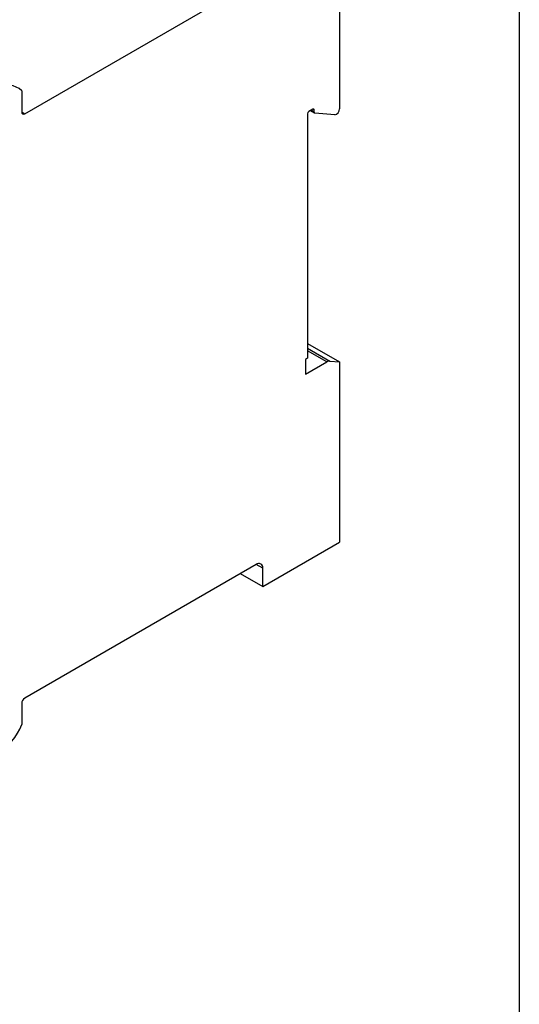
# Model space of a CAD drawing. Header units: millimetres. Extents: x 3 to 274, y 6 to 213.
# Tile 31 of 32: x 246 to 274, y 131 to 186. Entities that reach past the tile are written whole.
import ezdxf

# ---------------------------------------------------------------- set-up
doc = ezdxf.new("R2010")
doc.units = ezdxf.units.MM
doc.layers.add('TEXT', color=140, linetype='Continuous', lineweight=25)

msp = doc.modelspace()

# ---------------------------------------------------------------- linework, layer by layer
for p, q in [((263.8044, 188.9036), (263.8044, 180.777)), ((246.4273, 180.5051), (258.9151, 187.7142)), ((246.2505, 181.7704), (246.2505, 180.6072)), ((246.2505, 180.6072), (246.4273, 180.5051)), ((262.0366, 180.5037), (262.0366, 167.0103)), ((262.3372, 180.7588), (262.1074, 180.6261)), ((262.2018, 180.6806), (262.4286, 180.5497)), ((262.4079, 180.5955), (262.2311, 180.6975)), ((262.4079, 180.718), (262.3372, 180.7588)), ((262.4079, 180.5955), (262.4079, 180.718)), ((263.5393, 180.4472), (262.4432, 180.5452)), ((262.0366, 167.8265), (263.8044, 166.806)), ((262.0366, 167.5678), (263.2741, 166.8534)), ((263.0973, 166.8061), (262.0366, 167.4184)), ((262.0366, 167.0103), (261.9306, 166.9491)), ((261.9306, 166.9491), (261.9306, 166.1325)), ((261.9306, 166.1325), (263.0973, 166.8061)), ((263.2741, 166.8534), (263.8044, 166.806)), ((263.8044, 166.806), (263.8044, 156.8544)), ((259.5618, 154.4052), (263.8044, 156.8544)), ((259.2082, 155.63), (246.4273, 148.2518)), ((259.5618, 155.4259), (259.2082, 155.63)), ((258.3241, 155.1197), (259.5618, 154.4052)), ((259.5618, 154.4052), (259.5618, 155.4259)), ((246.2505, 147.9456), (246.2505, 146.7824))]:
    msp.add_line(p, q)
for centre, radius, start, end in [((245.5425, 181.0843), 0.9859, 44.10225, 128.80582), ((246.3583, 180.5897), 0.1092, 170.78596, 309.20329), ((262.1902, 180.4967), 0.1537, 122.60548, 177.39452), ((262.3648, 180.725), 0.0437, 350.78596, 129.20329), ((262.4513, 180.5884), 0.044, 170.74812, 259.45322), ((263.4752, 180.7702), 0.3293, 281.21897, 1.19189), ((263.2615, 166.5469), 0.3068, 87.64224, 122.34928), ((259.3462, 155.4608), 0.2184, 350.78596, 129.20329), ((246.6343, 147.9281), 0.3842, 122.60548, 177.39452), ((243.1082, 148.014), 3.3751, 302.56198, 338.59753)]:
    msp.add_arc(centre, radius, start, end)
at = {"layer": 'TEXT'}
msp.add_line((273.7355, 212.9214), (273.7355, 6.3005), dxfattribs=at)

doc.saveas('drawing.dxf')
